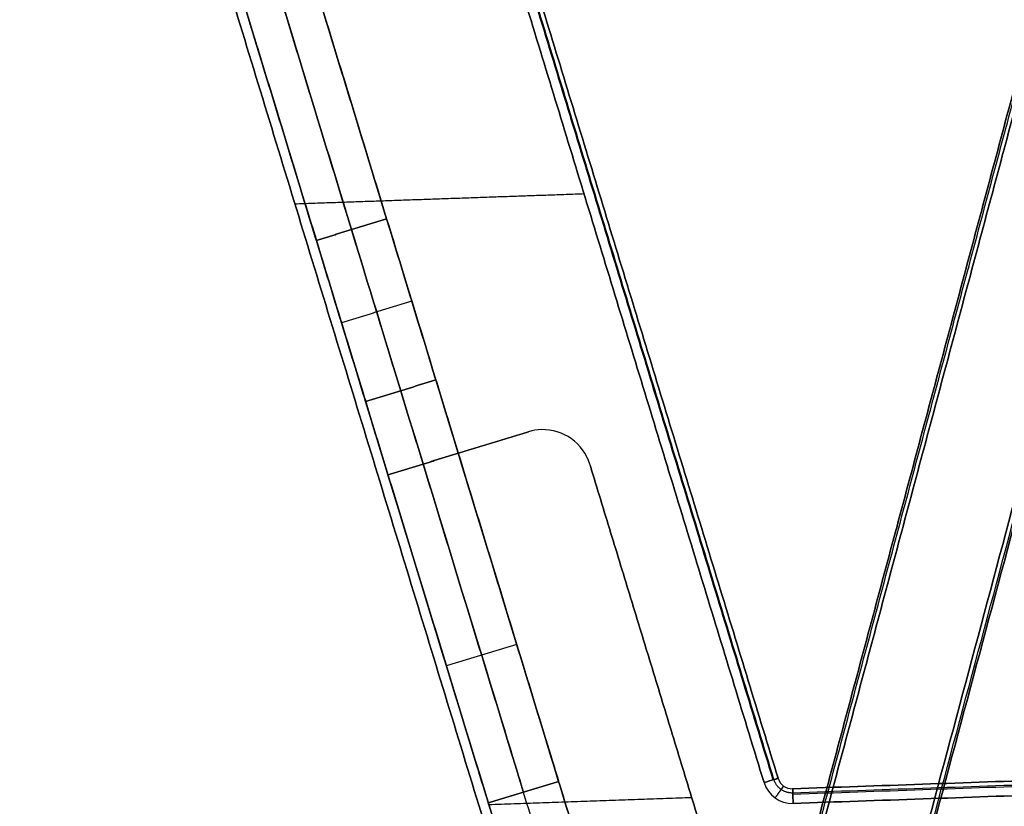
# Model space of a CAD drawing. Header units: millimetres. Extents: x -589 to 0, y -3 to 790.
# Tile 7 of 17: x -589 to -388, y 464 to 624. Entities that reach past the tile are written whole.
import ezdxf

# ---------------------------------------------------------------- set-up
doc = ezdxf.new("R2010")
doc.units = ezdxf.units.MM
doc.header["$MEASUREMENT"] = 0
for name, color, linetype in [('IGES LEVEL 12', 7, 'Continuous'), ('IGES LEVEL 17', 7, 'Continuous'), ('IGES LEVEL 19', 7, 'Continuous'), ('IGES LEVEL 3', 7, 'Continuous')]:
    doc.layers.add(name, color=color, linetype=linetype)

msp = doc.modelspace()

# ---------------------------------------------------------------- linework, layer by layer
at = {"layer": 'IGES LEVEL 12', "extrusion": (-0.292372, 0.956305, 1.66194e-14)}
msp.add_arc((280.62, 232, 575.92), 3, 90, 180, dxfattribs=at)
at = {"layer": 'IGES LEVEL 12', "extrusion": (-0.292372, 0.956305, 1.49011e-08)}
msp.add_arc((280.62, -232, 575.92), 3, 180, 270, dxfattribs=at)
at = {"layer": 'IGES LEVEL 12', "color": 8, "extrusion": (-0.292372, 0.956305, 0)}
msp.add_arc((280.62, 232, 575.92), 3, 90, 180, dxfattribs=at)
msp.add_arc((280.62, 232, 575.92), 3, 90, 180, dxfattribs=at)
at = {"layer": 'IGES LEVEL 12', "color": 8, "extrusion": (-0.292372, 0.956305, 1.49012e-08)}
msp.add_arc((280.62, -232, 575.92), 3, 180, 270, dxfattribs=at)
msp.add_arc((280.62, -232, 575.92), 3, 180, 270, dxfattribs=at)
at = {"layer": 'IGES LEVEL 12'}
for centre, radius in [((-431, 470.46, -235), 6), ((-431, 470.46, 235), 6), ((-431, 470.46, 232), 3), ((-431, 470.46, -232), 3)]:
    msp.add_arc(centre, radius, 197, 272, dxfattribs=at)
at = {"layer": 'IGES LEVEL 12', "color": 8}
for centre, radius in [((-431, 470.46, 235), 6), ((-431, 470.46, -235), 6), ((-431, 470.46, -235), 6), ((-431, 470.46, 235), 6), ((-431, 470.46, 232), 3), ((-431, 470.46, -232), 3), ((-431, 470.46, 232), 3), ((-431, 470.46), 3), ((-431, 470.46, -232), 3)]:
    msp.add_arc(centre, radius, 197, 272, dxfattribs=at)
at = {"layer": 'IGES LEVEL 12', "extrusion": (0.999391, 0.034899, 0)}
for centre, start, end in [((479.22, 232, -414.32), 0, 90), ((479.22, -232, -414.32), 270, 0)]:
    msp.add_arc(centre, 3, start, end, dxfattribs=at)
at = {"layer": 'IGES LEVEL 12', "color": 8, "extrusion": (0.999391, 0.034899, 0)}
for centre, start, end in [((479.22, 232, -414.32), 0, 90), ((479.22, 232, -414.32), 0, 90), ((479.22, -232, -414.32), 270, 0), ((479.22, -232, -414.32), 270, 0)]:
    msp.add_arc(centre, 3, start, end, dxfattribs=at)
at = {"layer": 'IGES LEVEL 12', "color": 8}
for points in [[(-532.27, 787.67, -234.32), (-483.59, 628.47, -234.32), (-434.92, 469.26, -234.32)], [(-434.71, 469.33, 234.12), (-483.39, 628.53, 234.12), (-532.06, 787.73, 234.12)], [(-433.87, 469.59, 232), (-482.55, 628.79, 232), (-531.22, 787.99, 232)], [(-531.22, 787.99, -232), (-482.55, 628.79, -232), (-433.87, 469.59, -232)], [(-531.22, 787.99, -232), (-482.55, 628.79, -232), (-433.87, 469.59, -232)], [(-433.87, 469.59, 232), (-482.55, 628.79, 232), (-531.22, 787.99, 232)], [(-531.22, 787.99), (-482.55, 628.79), (-433.87, 469.59)], [(-534.09, 787.11, 235), (-485.41, 627.91, 235), (-436.74, 468.71, 235)], [(-436.74, 468.71, -235), (-485.41, 627.91, -235), (-534.09, 787.11, -235)], [(-534.09, 787.11, -235), (-485.41, 627.91, -235), (-436.74, 468.71, -235)], [(-534.09, 787.11, 235), (-485.41, 627.91, 235), (-436.74, 468.71, 235)], [(-471.06, 386.01, -235), (-529.83, 578.23, -235), (-588.6, 770.45, -235)], [(-471.06, 386.01, 235), (-529.83, 578.23, 235), (-588.6, 770.45, 235)], [(-471.06, 386.01, -235), (-529.83, 578.23, -235), (-588.6, 770.45, -235)], [(-588.6, 770.45, 235), (-529.83, 578.23, 235), (-471.06, 386.01, 235)], [(-471.06, 386.01), (-529.83, 578.23), (-588.6, 770.45)], [(-473.45, 588.79, -235), (-502.94, 587.76, -235), (-532.43, 586.73, -235)], [(-473.45, 588.79, 235), (-502.94, 587.76, 235), (-532.43, 586.73, 235)], [(-529.83, 578.23, -235), (-529.83, 578.23), (-529.83, 578.23, 235)], [(-7.14, 482.26, 232), (-219.02, 474.86, 232), (-430.9, 467.46, 232)], [(-430.9, 467.46, -232), (-219.02, 474.86, -232), (-7.14, 482.26, -232)], [(-430.9, 467.46, -232), (-219.02, 474.86, -232), (-7.14, 482.26, -232)], [(-7.14, 482.26, 232), (-219.02, 474.86, 232), (-430.9, 467.46, 232)], [(-430.9, 467.46), (-219.02, 474.86), (-7.14, 482.26)], [(-7.11, 481.38, 234.12), (-218.99, 473.99, 234.12), (-430.87, 466.59, 234.12)], [(-430.86, 466.37, -234.32), (-218.98, 473.77, -234.32), (-7.1, 481.17, -234.32)], [(-430.79, 464.47, 235), (-218.91, 471.87, 235), (-7.04, 479.26, 235)], [(-7.04, 479.26, -235), (-218.91, 471.87, -235), (-430.79, 464.47, -235)], [(-430.79, 464.47, -235), (-218.91, 471.87, -235), (-7.04, 479.26, -235)], [(-430.79, 464.47, 235), (-218.91, 471.87, 235), (-7.04, 479.26, 235)], [(-433.87, 469.59, 232), (-433.87, 469.59), (-433.87, 469.59, -232)], [(-433.87, 469.59, -232), (-433.87, 469.59), (-433.87, 469.59, 232)], [(-432.75, 468.02, -232), (-432.75, 468.02), (-432.75, 468.02, 232)], [(-430.9, 467.46, -232), (-430.9, 467.46), (-430.9, 467.46, 232)], [(-430.9, 467.46, 232), (-430.9, 467.46), (-430.9, 467.46, -232)]]:
    msp.add_open_spline(points, degree=2, dxfattribs=at)
at = {"layer": 'IGES LEVEL 12'}
for points in [[(-433.87, 469.59, 232), (-482.55, 628.79, 232), (-531.22, 787.99, 232)], [(-531.22, 787.99, -232), (-482.55, 628.79, -232), (-433.87, 469.59, -232)], [(-534.09, 787.11, -235), (-485.41, 627.91, -235), (-436.74, 468.71, -235)], [(-534.09, 787.11, 235), (-485.41, 627.91, 235), (-436.74, 468.71, 235)], [(-588.6, 770.45, 235), (-529.83, 578.23, 235), (-471.06, 386.01, 235)], [(-471.06, 386.01, -235), (-529.83, 578.23, -235), (-588.6, 770.45, -235)], [(-7.14, 482.26, 232), (-219.02, 474.86, 232), (-430.9, 467.46, 232)], [(-430.9, 467.46, -232), (-219.02, 474.86, -232), (-7.14, 482.26, -232)], [(-430.79, 464.47, -235), (-218.91, 471.87, -235), (-7.04, 479.26, -235)], [(-430.79, 464.47, 235), (-218.91, 471.87, 235), (-7.04, 479.26, 235)], [(-433.87, 469.59, -232), (-433.87, 469.59), (-433.87, 469.59, 232)], [(-430.9, 467.46, 232), (-430.9, 467.46), (-430.9, 467.46, -232)]]:
    msp.add_open_spline(points, degree=2, dxfattribs=at)
at = {"layer": 'IGES LEVEL 12', "color": 8}
for points, weights in [([(-430.87, 466.59, 234.12), (-432.69, 466.52, 234.12), (-434.18, 467.58, 234.12), (-434.71, 469.33, 234.12)], [0.816490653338, 0.704007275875, 0.704007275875, 0.816490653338]), ([(-430.87, 466.59, -234.12), (-432.69, 466.52, -234.12), (-434.18, 467.58, -234.12), (-434.71, 469.33, -234.12)], [0.816490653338, 0.704007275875, 0.704007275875, 0.816490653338]), ([(-434.49, 465.58, 235), (-433.47, 467.01, 235), (-432.75, 468.02, 233.76), (-432.75, 468.02, 232)], [0.85774144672, 0.690257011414, 0.690257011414, 0.85774144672]), ([(-432.75, 468.02, -232), (-432.75, 468.02, -233.76), (-433.47, 467.01, -235), (-434.49, 465.58, -235)], [0.85774144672, 0.690257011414, 0.690257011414, 0.85774144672])]:
    msp.add_rational_spline(points, weights, degree=3, dxfattribs=at)
at = {"layer": 'IGES LEVEL 17', "extrusion": (0.956305, 0.292372, -1.95677e-14)}
msp.add_arc((708.41, -56.47, -320.62), 83.53, 245.7126, 270, dxfattribs=at)
at = {"layer": 'IGES LEVEL 17', "extrusion": (0.956305, 0.292372, 0)}
for centre, start, end in [((708.41, 56.47, -320.62), 90, 114.2874), ((708.41, -56.47, -335.62), 245.7126, 270)]:
    msp.add_arc(centre, 83.53, start, end, dxfattribs=at)
at = {"layer": 'IGES LEVEL 17', "color": 255, "extrusion": (0.956305, 0.292372, -5.14866e-15)}
msp.add_arc((708.41, -56.47, -320.62), 83.53, 245.7126, 270, dxfattribs=at)
at = {"layer": 'IGES LEVEL 17', "color": 255, "extrusion": (0.956305, 0.292372, 0)}
msp.add_arc((708.41, 56.47, -320.62), 83.53, 90, 114.2874, dxfattribs=at)
msp.add_arc((708.41, 56.47, -320.62), 83.53, 90, 114.2874, dxfattribs=at)
at = {"layer": 'IGES LEVEL 17', "color": 255, "extrusion": (0.956305, 0.292372, -6.35325e-14)}
msp.add_arc((708.41, -56.47, -320.62), 83.53, 245.7126, 270, dxfattribs=at)
at = {"layer": 'IGES LEVEL 17', "color": 255, "extrusion": (0.956305, 0.292372, -9.02389e-16)}
for centre, start, end in [((708.41, -56.47, -328.12), 245.7126, 270), ((708.41, 56.47, -328.12), 90, 114.2874)]:
    msp.add_arc(centre, 83.53, start, end, dxfattribs=at)
at = {"layer": 'IGES LEVEL 17', "extrusion": (0.956305, 0.292372, 6.35603e-14)}
msp.add_arc((708.41, 56.47, -335.62), 83.53, 90, 114.2874, dxfattribs=at)
at = {"layer": 'IGES LEVEL 17', "color": 255, "extrusion": (0.956305, 0.292372, 3.4139e-11)}
msp.add_arc((708.41, -56.47, -335.62), 83.53, 245.7126, 270, dxfattribs=at)
at = {"layer": 'IGES LEVEL 17', "color": 255, "extrusion": (0.956305, 0.292372, 3.73703e-11)}
msp.add_arc((708.41, 56.47, -335.62), 83.53, 90, 114.2874, dxfattribs=at)
at = {"layer": 'IGES LEVEL 17', "color": 255, "extrusion": (0.956305, 0.292372, 3.74375e-11)}
msp.add_arc((708.41, -56.47, -335.62), 83.53, 245.7126, 270, dxfattribs=at)
at = {"layer": 'IGES LEVEL 17', "color": 255, "extrusion": (0.956305, 0.292372, -1.24248e-13)}
msp.add_arc((708.41, 56.47, -335.62), 83.53, 90, 114.2874, dxfattribs=at)
at = {"layer": 'IGES LEVEL 17', "extrusion": (0.956305, 0.292372, 3.32388e-14)}
msp.add_arc((733.89, 0, -320.62), 145.48, 180, 245.7126, dxfattribs=at)
at = {"layer": 'IGES LEVEL 17', "extrusion": (0.956305, 0.292372, -3.32388e-14)}
msp.add_arc((733.89, 0, -320.62), 145.48, 114.2874, 180, dxfattribs=at)
at = {"layer": 'IGES LEVEL 17', "color": 255, "extrusion": (0.956305, 0.292372, -1.85962e-14)}
msp.add_arc((733.89, 0, -320.62), 145.48, 180, 245.7126, dxfattribs=at)
at = {"layer": 'IGES LEVEL 17', "color": 255, "extrusion": (0.956305, 0.292372, 1.86101e-14)}
msp.add_arc((733.89, 0, -320.62), 145.48, 114.2874, 180, dxfattribs=at)
at = {"layer": 'IGES LEVEL 17', "color": 255, "extrusion": (0.956305, 0.292372, -1.08719e-13)}
msp.add_arc((733.89, 0, -320.62), 145.48, 180, 245.7126, dxfattribs=at)
at = {"layer": 'IGES LEVEL 17', "color": 255, "extrusion": (0.956305, 0.292372, 1.08719e-13)}
msp.add_arc((733.89, 0, -320.62), 145.48, 114.2874, 180, dxfattribs=at)
at = {"layer": 'IGES LEVEL 17', "color": 255, "extrusion": (0.956305, 0.292372, -9.02452e-16)}
for start, end in [(180, 245.7126), (114.2874, 180)]:
    msp.add_arc((733.89, 0, -328.12), 145.48, start, end, dxfattribs=at)
at = {"layer": 'IGES LEVEL 17', "extrusion": (0.956305, 0.292372, 1.14769e-14)}
msp.add_arc((733.89, 0, -335.62), 145.48, 180, 245.7126, dxfattribs=at)
at = {"layer": 'IGES LEVEL 17', "extrusion": (0.956305, 0.292372, -4.92106e-14)}
msp.add_arc((733.89, 0, -335.62), 145.48, 114.2874, 180, dxfattribs=at)
at = {"layer": 'IGES LEVEL 17', "color": 255, "extrusion": (0.956305, 0.292372, 8.02691e-14)}
msp.add_arc((733.89, 0, -335.62), 145.48, 180, 245.7126, dxfattribs=at)
at = {"layer": 'IGES LEVEL 17', "color": 255, "extrusion": (0.956305, 0.292372, -1.88322e-14)}
msp.add_arc((733.89, 0, -335.62), 145.48, 180, 245.7126, dxfattribs=at)
at = {"layer": 'IGES LEVEL 17', "color": 255, "extrusion": (0.956305, 0.292372, 2.70085e-14)}
msp.add_arc((733.89, 0, -335.62), 145.48, 114.2874, 180, dxfattribs=at)
at = {"layer": 'IGES LEVEL 17', "color": 255, "extrusion": (0.956305, 0.292372, 1.8846e-14)}
msp.add_arc((733.89, 0, -335.62), 145.48, 114.2874, 180, dxfattribs=at)
at = {"layer": 'IGES LEVEL 17'}
for points in [[(-570.74, 770.19, -220), (-534.93, 653.04, -220), (-499.11, 535.9, -220)], [(-499.11, 535.9, 220), (-534.93, 653.04, 220), (-570.74, 770.19, 220)], [(-585.09, 765.81, 220), (-549.27, 648.66, 220), (-513.46, 531.51, 220)], [(-513.46, 531.51, -220), (-549.27, 648.66, -220), (-585.09, 765.81, -220)], [(-513.73, 583.71, -140), (-531.27, 641.09, -140), (-548.81, 698.47, -140)], [(-548.81, 698.47, 140), (-531.27, 641.09, 140), (-513.73, 583.71, 140)], [(-563.16, 694.08, -140), (-545.62, 636.7, -140), (-528.07, 579.33, -140)], [(-528.07, 579.33, 140), (-545.62, 636.7, 140), (-563.16, 694.08, 140)], [(-528.07, 579.33, -140), (-520.9, 581.52, -140), (-513.73, 583.71, -140)], [(-528.07, 579.33, 140), (-520.9, 581.52, 140), (-513.73, 583.71, 140)], [(-518.03, 546.47, -132.61), (-510.86, 548.66, -132.61), (-503.68, 550.86, -132.61)], [(-503.68, 550.86, 132.61), (-510.86, 548.66, 132.61), (-518.03, 546.47, 132.61)], [(-499.11, 535.9, -205), (-506.28, 533.7, -205), (-513.46, 531.51, -205)], [(-499.11, 535.9, 205), (-506.28, 533.7, 205), (-513.46, 531.51, 205)], [(-499.11, 535.9, 220), (-506.28, 533.7, 220), (-513.46, 531.51, 220)], [(-499.11, 535.9, -220), (-506.28, 533.7, -220), (-513.46, 531.51, -220)], [(-499.11, 535.9, -220), (-499.11, 535.9, -212.5), (-499.11, 535.9, -205)], [(-499.11, 535.9, 205), (-499.11, 535.9, 212.5), (-499.11, 535.9, 220)], [(-454.08, 388.61, 205), (-476.6, 462.25, 205), (-499.11, 535.9, 205)], [(-499.11, 535.9, -205), (-476.6, 462.25, -205), (-454.08, 388.61, -205)], [(-513.46, 531.51, -205), (-513.46, 531.51, -212.5), (-513.46, 531.51, -220)], [(-469.6, 388.07, -205), (-491.53, 459.79, -205), (-513.46, 531.51, -205)], [(-513.46, 531.51, 205), (-491.53, 459.79, 205), (-469.6, 388.07, 205)], [(-513.46, 531.51, 220), (-513.46, 531.51, 212.5), (-513.46, 531.51, 205)], [(-492.99, 464.57), (-485.82, 466.76), (-478.64, 468.96)]]:
    msp.add_open_spline(points, degree=2, dxfattribs=at)
at = {"layer": 'IGES LEVEL 17', "color": 255}
for points in [[(-570.74, 770.19, 220), (-534.93, 653.04, 220), (-499.11, 535.9, 220)], [(-570.74, 770.19, -220), (-534.93, 653.04, -220), (-499.11, 535.9, -220)], [(-499.11, 535.9, 220), (-534.93, 653.04, 220), (-570.74, 770.19, 220)], [(-570.74, 770.19, -220), (-534.93, 653.04, -220), (-499.11, 535.9, -220)], [(-506.28, 533.7, 220), (-542.1, 650.85, 220), (-577.91, 768, 220)], [(-506.28, 533.7, -220), (-542.1, 650.85, -220), (-577.91, 768, -220)], [(-513.46, 531.51, 220), (-549.27, 648.66, 220), (-585.09, 765.81, 220)], [(-513.46, 531.51, -220), (-549.27, 648.66, -220), (-585.09, 765.81, -220)], [(-513.46, 531.51, -220), (-549.27, 648.66, -220), (-585.09, 765.81, -220)], [(-585.09, 765.81, 220), (-549.27, 648.66, 220), (-513.46, 531.51, 220)], [(-548.81, 698.47, -140), (-531.27, 641.09, -140), (-513.73, 583.71, -140)], [(-513.73, 583.71, 140), (-531.27, 641.09, 140), (-548.81, 698.47, 140)], [(-548.81, 698.47, 140), (-531.27, 641.09, 140), (-513.73, 583.71, 140)], [(-513.73, 583.71, -140), (-531.27, 641.09, -140), (-548.81, 698.47, -140)], [(-520.9, 581.52, -140), (-538.44, 638.9, -140), (-555.99, 696.28, -140)], [(-555.99, 696.28, 140), (-538.44, 638.9, 140), (-520.9, 581.52, 140)], [(-528.07, 579.33, -140), (-545.62, 636.7, -140), (-563.16, 694.08, -140)], [(-563.16, 694.08, 140), (-545.62, 636.7, 140), (-528.07, 579.33, 140)], [(-528.07, 579.33, 140), (-545.62, 636.7, 140), (-563.16, 694.08, 140)], [(-563.16, 694.08, -140), (-545.62, 636.7, -140), (-528.07, 579.33, -140)], [(-513.73, 583.71, -140), (-520.9, 581.52, -140), (-528.07, 579.33, -140)], [(-528.07, 579.33, -140), (-520.9, 581.52, -140), (-513.73, 583.71, -140)], [(-513.73, 583.71, 140), (-520.9, 581.52, 140), (-528.07, 579.33, 140)], [(-528.07, 579.33, 140), (-520.9, 581.52, 140), (-513.73, 583.71, 140)], [(-512.41, 579.4, 220), (-512.41, 579.4, 179.94), (-512.41, 579.4, 139.88)], [(-512.41, 579.4, -139.88), (-512.41, 579.4, -179.94), (-512.41, 579.4, -220)], [(-527.34, 576.94, -220), (-527.34, 576.94, -179.98), (-527.34, 576.94, -139.96)], [(-527.34, 576.94, 139.96), (-527.34, 576.94, 179.98), (-527.34, 576.94, 220)], [(-508.59, 566.91, -138.13), (-515.76, 564.72, -138.13), (-522.94, 562.52, -138.13)], [(-508.59, 566.91, 138.13), (-515.76, 564.72, 138.13), (-522.94, 562.52, 138.13)], [(-503.68, 550.86, -132.61), (-510.86, 548.66, -132.61), (-518.03, 546.47, -132.61)], [(-518.03, 546.47, -132.61), (-510.86, 548.66, -132.61), (-503.68, 550.86, -132.61)], [(-518.03, 546.47, 132.61), (-510.86, 548.66, 132.61), (-503.68, 550.86, 132.61)], [(-503.68, 550.86, 132.61), (-510.86, 548.66, 132.61), (-518.03, 546.47, 132.61)], [(-499.11, 535.9, -205), (-506.28, 533.7, -205), (-513.46, 531.51, -205)], [(-513.46, 531.51, -220), (-506.28, 533.7, -220), (-499.11, 535.9, -220)], [(-499.11, 535.9, -205), (-506.28, 533.7, -205), (-513.46, 531.51, -205)], [(-513.46, 531.51, -212.5), (-506.28, 533.7, -212.5), (-499.11, 535.9, -212.5)], [(-513.46, 531.51, 205), (-506.28, 533.7, 205), (-499.11, 535.9, 205)], [(-513.46, 531.51, 220), (-506.28, 533.7, 220), (-499.11, 535.9, 220)], [(-499.11, 535.9, 205), (-506.28, 533.7, 205), (-513.46, 531.51, 205)], [(-513.46, 531.51, 212.5), (-506.28, 533.7, 212.5), (-499.11, 535.9, 212.5)], [(-499.11, 535.9, 220), (-506.28, 533.7, 220), (-513.46, 531.51, 220)], [(-499.11, 535.9, -220), (-506.28, 533.7, -220), (-513.46, 531.51, -220)], [(-454.08, 388.61, -205), (-476.6, 462.25, -205), (-499.11, 535.9, -205)], [(-499.11, 535.9, -220), (-499.11, 535.9, -212.5), (-499.11, 535.9, -205)], [(-499.11, 535.9, 205), (-476.6, 462.25, 205), (-454.08, 388.61, 205)], [(-499.11, 535.9, 220), (-499.11, 535.9, 212.5), (-499.11, 535.9, 205)], [(-499.11, 535.9, -205), (-476.6, 462.25, -205), (-454.08, 388.61, -205)], [(-454.08, 388.61, 205), (-476.6, 462.25, 205), (-499.11, 535.9, 205)], [(-499.11, 535.9, 205), (-499.11, 535.9, 212.5), (-499.11, 535.9, 220)], [(-499.11, 535.9, -220), (-499.11, 535.9, -212.5), (-499.11, 535.9, -205)], [(-461.84, 388.34, -205), (-484.06, 461.02, -205), (-506.28, 533.7, -205)], [(-506.28, 533.7, -205), (-506.28, 533.7, -212.5), (-506.28, 533.7, -220)], [(-461.84, 388.34, 205), (-484.06, 461.02, 205), (-506.28, 533.7, 205)], [(-506.28, 533.7, 205), (-506.28, 533.7, 212.5), (-506.28, 533.7, 220)], [(-513.46, 531.51, -205), (-491.53, 459.79, -205), (-469.6, 388.07, -205)], [(-513.46, 531.51, -205), (-513.46, 531.51, -212.5), (-513.46, 531.51, -220)], [(-469.6, 388.07, 205), (-491.53, 459.79, 205), (-513.46, 531.51, 205)], [(-513.46, 531.51, 205), (-513.46, 531.51, 212.5), (-513.46, 531.51, 220)], [(-513.46, 531.51, 220), (-513.46, 531.51, 212.5), (-513.46, 531.51, 205)], [(-513.46, 531.51, 205), (-491.53, 459.79, 205), (-469.6, 388.07, 205)], [(-469.6, 388.07, -205), (-491.53, 459.79, -205), (-513.46, 531.51, -205)], [(-513.46, 531.51, -205), (-513.46, 531.51, -212.5), (-513.46, 531.51, -220)], [(-487.19, 496.92, -87.48), (-494.37, 494.72, -87.48), (-501.54, 492.53, -87.48)], [(-487.19, 496.92, 87.48), (-494.37, 494.72, 87.48), (-501.54, 492.53, 87.48)], [(-478.64, 468.96), (-485.82, 466.76), (-492.99, 464.57)], [(-492.99, 464.57), (-485.82, 466.76), (-478.64, 468.96)], [(-478.64, 468.96), (-466.36, 428.78), (-454.08, 388.61)], [(-469.6, 388.07), (-481.29, 426.32), (-492.99, 464.57)]]:
    msp.add_open_spline(points, degree=2, dxfattribs=at)
at = {"layer": 'IGES LEVEL 19'}
for centre, start, end in [((-481.84, 530.72, -220), 92, 107), ((-481.84, 530.72, -205), 92, 107), ((-481.84, 530.72, 205), 92, 107), ((-481.84, 530.72, 220), 92, 107), ((-481.84, 530.72, -220), 17, 92), ((-481.84, 530.72, -205), 17, 92), ((-481.84, 530.72, 205), 17, 92), ((-481.84, 530.72, 220), 17, 92)]:
    msp.add_arc(centre, 10, start, end, dxfattribs=at)
at = {"layer": 'IGES LEVEL 19', "color": 255}
for centre, start, end in [((-481.84, 530.72, -220), 92, 107), ((-481.84, 530.72, -205), 92, 107), ((-481.84, 530.72, -205), 92, 107), ((-481.84, 530.72, -220), 92, 107), ((-481.84, 530.72, -212.5), 92, 107), ((-481.84, 530.72, 205), 92, 107), ((-481.84, 530.72, 220), 92, 107), ((-481.84, 530.72, 220), 92, 107), ((-481.84, 530.72, 205), 92, 107), ((-481.84, 530.72, 212.5), 92, 107), ((-481.84, 530.72, -220), 17, 92), ((-481.84, 530.72, -205), 17, 92), ((-481.84, 530.72, -205), 17, 92), ((-481.84, 530.72, -220), 17, 92), ((-481.84, 530.72, -212.5), 17, 92), ((-481.84, 530.72, 205), 17, 92), ((-481.84, 530.72, 220), 17, 92), ((-481.84, 530.72, 220), 17, 92), ((-481.84, 530.72, 205), 17, 92), ((-481.84, 530.72, 212.5), 17, 92)]:
    msp.add_arc(centre, 10, start, end, dxfattribs=at)
for points in [[(-483.65, 540.55, -205), (-483.65, 540.55, -212.5), (-483.65, 540.55, -220)], [(-483.65, 540.55, 220), (-483.65, 540.55, 212.5), (-483.65, 540.55, 205)], [(-482.19, 540.71, -220), (-482.19, 540.71, -212.5), (-482.19, 540.71, -205)], [(-482.19, 540.71, -205), (-482.19, 540.71, -212.5), (-482.19, 540.71, -220)], [(-482.19, 540.71, 205), (-482.19, 540.71, 212.5), (-482.19, 540.71, 220)], [(-482.19, 540.71, 220), (-482.19, 540.71, 212.5), (-482.19, 540.71, 205)], [(-484.77, 540.28, -220), (-499.11, 535.9, -220), (-513.46, 531.51, -220)], [(-484.77, 540.28, -205), (-499.11, 535.9, -205), (-513.46, 531.51, -205)], [(-513.46, 531.51, -220), (-499.11, 535.9, -220), (-484.77, 540.28, -220)], [(-484.77, 540.28, -205), (-499.11, 535.9, -205), (-513.46, 531.51, -205)], [(-513.46, 531.51, -212.5), (-499.11, 535.9, -212.5), (-484.77, 540.28, -212.5)], [(-484.77, 540.28, 205), (-499.11, 535.9, 205), (-513.46, 531.51, 205)], [(-484.77, 540.28, 220), (-499.11, 535.9, 220), (-513.46, 531.51, 220)], [(-513.46, 531.51, 205), (-499.11, 535.9, 205), (-484.77, 540.28, 205)], [(-484.77, 540.28, 220), (-499.11, 535.9, 220), (-513.46, 531.51, 220)], [(-513.46, 531.51, 212.5), (-499.11, 535.9, 212.5), (-484.77, 540.28, 212.5)], [(-484.77, 540.28, -220), (-484.77, 540.28, -212.5), (-484.77, 540.28, -205)], [(-484.77, 540.28, -220), (-484.77, 540.28, -212.5), (-484.77, 540.28, -205)], [(-484.77, 540.28, 205), (-484.77, 540.28, 212.5), (-484.77, 540.28, 220)], [(-484.77, 540.28, 205), (-484.77, 540.28, 212.5), (-484.77, 540.28, 220)], [(-475.39, 538.36, -205), (-475.39, 538.36, -212.5), (-475.39, 538.36, -220)], [(-475.39, 538.36, 220), (-475.39, 538.36, 212.5), (-475.39, 538.36, 205)], [(-499.11, 535.9, -220), (-499.11, 535.9, -212.5), (-499.11, 535.9, -205)], [(-499.11, 535.9, 205), (-499.11, 535.9, 212.5), (-499.11, 535.9, 220)], [(-448.62, 456.25, -220), (-460.45, 494.95, -220), (-472.28, 533.64, -220)], [(-448.62, 456.25, -205), (-460.45, 494.95, -205), (-472.28, 533.64, -205)], [(-472.28, 533.64, -205), (-472.28, 533.64, -212.5), (-472.28, 533.64, -220)], [(-472.28, 533.64, -220), (-460.45, 494.95, -220), (-448.62, 456.25, -220)], [(-448.62, 456.25, -205), (-460.45, 494.95, -205), (-472.28, 533.64, -205)], [(-472.28, 533.64, -205), (-472.28, 533.64, -212.5), (-472.28, 533.64, -220)], [(-472.28, 533.64, -212.5), (-460.45, 494.95, -212.5), (-448.62, 456.25, -212.5)], [(-448.62, 456.25, 205), (-460.45, 494.95, 205), (-472.28, 533.64, 205)], [(-448.62, 456.25, 220), (-460.45, 494.95, 220), (-472.28, 533.64, 220)], [(-472.28, 533.64, 220), (-472.28, 533.64, 212.5), (-472.28, 533.64, 205)], [(-472.28, 533.64, 205), (-460.45, 494.95, 205), (-448.62, 456.25, 205)], [(-448.62, 456.25, 220), (-460.45, 494.95, 220), (-472.28, 533.64, 220)], [(-472.28, 533.64, 220), (-472.28, 533.64, 212.5), (-472.28, 533.64, 205)], [(-472.28, 533.64, 212.5), (-460.45, 494.95, 212.5), (-448.62, 456.25, 212.5)], [(-513.46, 531.51, -220), (-491.53, 459.79, -220), (-469.6, 388.07, -220)], [(-513.46, 531.51, -205), (-491.53, 459.79, -205), (-469.6, 388.07, -205)], [(-513.46, 531.51, -205), (-513.46, 531.51, -212.5), (-513.46, 531.51, -220)], [(-469.6, 388.07, -220), (-491.53, 459.79, -220), (-513.46, 531.51, -220)], [(-513.46, 531.51, -220), (-513.46, 531.51, -212.5), (-513.46, 531.51, -205)], [(-513.46, 531.51, -205), (-491.53, 459.79, -205), (-469.6, 388.07, -205)], [(-469.6, 388.07, -212.5), (-491.53, 459.79, -212.5), (-513.46, 531.51, -212.5)], [(-513.46, 531.51, 205), (-491.53, 459.79, 205), (-469.6, 388.07, 205)], [(-513.46, 531.51, 220), (-491.53, 459.79, 220), (-469.6, 388.07, 220)], [(-513.46, 531.51, 220), (-513.46, 531.51, 212.5), (-513.46, 531.51, 205)], [(-469.6, 388.07, 205), (-491.53, 459.79, 205), (-513.46, 531.51, 205)], [(-513.46, 531.51, 205), (-513.46, 531.51, 212.5), (-513.46, 531.51, 220)], [(-513.46, 531.51, 220), (-491.53, 459.79, 220), (-469.6, 388.07, 220)], [(-469.6, 388.07, 212.5), (-491.53, 459.79, 212.5), (-513.46, 531.51, 212.5)], [(-460.45, 494.95, -220), (-460.45, 494.95, -212.5), (-460.45, 494.95, -205)], [(-460.45, 494.95, 205), (-460.45, 494.95, 212.5), (-460.45, 494.95, 220)], [(-492.89, 464.25, -220), (-472.2, 464.98, -220), (-451.51, 465.7, -220)], [(-492.89, 464.25, -205), (-472.2, 464.98, -205), (-451.51, 465.7, -205)], [(-492.89, 464.25, 205), (-472.2, 464.98, 205), (-451.51, 465.7, 205)], [(-492.89, 464.25, 220), (-472.2, 464.98, 220), (-451.51, 465.7, 220)]]:
    msp.add_open_spline(points, degree=2, dxfattribs=at)
at = {"layer": 'IGES LEVEL 19'}
for points in [[(-482.19, 540.71, -205), (-482.19, 540.71, -212.5), (-482.19, 540.71, -220)], [(-482.19, 540.71, 220), (-482.19, 540.71, 212.5), (-482.19, 540.71, 205)], [(-513.46, 531.51, -220), (-499.11, 535.9, -220), (-484.77, 540.28, -220)], [(-484.77, 540.28, -205), (-499.11, 535.9, -205), (-513.46, 531.51, -205)], [(-513.46, 531.51, 205), (-499.11, 535.9, 205), (-484.77, 540.28, 205)], [(-484.77, 540.28, 220), (-499.11, 535.9, 220), (-513.46, 531.51, 220)], [(-484.77, 540.28, -220), (-484.77, 540.28, -212.5), (-484.77, 540.28, -205)], [(-484.77, 540.28, 205), (-484.77, 540.28, 212.5), (-484.77, 540.28, 220)], [(-472.28, 533.64, -220), (-460.45, 494.95, -220), (-448.62, 456.25, -220)], [(-472.28, 533.64, -205), (-472.28, 533.64, -212.5), (-472.28, 533.64, -220)], [(-448.62, 456.25, -205), (-460.45, 494.95, -205), (-472.28, 533.64, -205)], [(-472.28, 533.64, 205), (-460.45, 494.95, 205), (-448.62, 456.25, 205)], [(-472.28, 533.64, 220), (-472.28, 533.64, 212.5), (-472.28, 533.64, 205)], [(-448.62, 456.25, 220), (-460.45, 494.95, 220), (-472.28, 533.64, 220)], [(-469.6, 388.07, -220), (-491.53, 459.79, -220), (-513.46, 531.51, -220)], [(-513.46, 531.51, -205), (-491.53, 459.79, -205), (-469.6, 388.07, -205)], [(-513.46, 531.51, -220), (-513.46, 531.51, -212.5), (-513.46, 531.51, -205)], [(-469.6, 388.07, 205), (-491.53, 459.79, 205), (-513.46, 531.51, 205)], [(-513.46, 531.51, 220), (-491.53, 459.79, 220), (-469.6, 388.07, 220)], [(-513.46, 531.51, 205), (-513.46, 531.51, 212.5), (-513.46, 531.51, 220)]]:
    msp.add_open_spline(points, degree=2, dxfattribs=at)
at = {"layer": 'IGES LEVEL 3'}
for points in [[(-549.74, -1.93, -278.8), (-466.31, 309.43, -278.8), (-382.88, 620.79, -278.8)], [(-382.88, 620.79, -246.2), (-466.31, 309.43, -246.2), (-549.74, -1.93, -246.2)], [(-549.74, -1.93, 246.2), (-466.31, 309.43, 246.2), (-382.88, 620.79, 246.2)], [(-382.88, 620.79, 278.8), (-466.31, 309.43, 278.8), (-549.74, -1.93, 278.8)], [(-381.95, 619.62, -280), (-465.26, 308.71, -280), (-548.57, -2.21, -280)], [(-548.57, -2.21, -245), (-465.26, 308.71, -245), (-381.95, 619.62, -245)], [(-381.95, 619.62, 245), (-465.26, 308.71, 245), (-548.57, -2.21, 245)], [(-548.57, -2.21, 280), (-465.26, 308.71, 280), (-381.95, 619.62, 280)], [(-366, 599.56, -245), (-446.61, 298.74, -245), (-527.21, -2.08, -245)], [(-527.21, -2.08, -280), (-446.61, 298.74, -280), (-366, 599.56, -280)], [(-366, 599.56, 280), (-446.61, 298.74, 280), (-527.21, -2.08, 280)], [(-527.21, -2.08, 245), (-446.61, 298.74, 245), (-366, 599.56, 245)], [(-526.04, -2.34, -246.2), (-445.56, 298.03, -246.2), (-365.07, 598.4, -246.2)], [(-365.07, 598.4, -278.8), (-445.56, 298.03, -278.8), (-526.04, -2.34, -278.8)], [(-526.04, -2.34, 278.8), (-445.56, 298.03, 278.8), (-365.07, 598.4, 278.8)], [(-365.07, 598.4, 246.2), (-445.56, 298.03, 246.2), (-526.04, -2.34, 246.2)]]:
    msp.add_open_spline(points, degree=2, dxfattribs=at)
at = {"layer": 'IGES LEVEL 3', "color": 255}
for points in [[(-549.74, -1.93, -278.8), (-466.31, 309.43, -278.8), (-382.88, 620.79, -278.8)], [(-549.74, -1.93, -278.8), (-466.31, 309.43, -278.8), (-382.88, 620.79, -278.8)], [(-382.88, 620.79, -246.2), (-466.31, 309.43, -246.2), (-549.74, -1.93, -246.2)], [(-549.74, -1.93, -262.5), (-466.31, 309.43, -262.5), (-382.88, 620.79, -262.5)], [(-382.88, 620.79, -246.2), (-466.31, 309.43, -246.2), (-549.74, -1.93, -246.2)], [(-549.74, -1.93, 246.2), (-466.31, 309.43, 246.2), (-382.88, 620.79, 246.2)], [(-549.74, -1.93, 246.2), (-466.31, 309.43, 246.2), (-382.88, 620.79, 246.2)], [(-382.88, 620.79, 278.8), (-466.31, 309.43, 278.8), (-549.74, -1.93, 278.8)], [(-549.74, -1.93, 262.5), (-466.31, 309.43, 262.5), (-382.88, 620.79, 262.5)], [(-382.88, 620.79, 278.8), (-466.31, 309.43, 278.8), (-549.74, -1.93, 278.8)], [(-549.32, -2.05, -279.73), (-465.93, 309.16, -279.73), (-382.54, 620.36, -279.73)], [(-549.32, -2.05, -245.27), (-465.93, 309.16, -245.27), (-382.54, 620.36, -245.27)], [(-549.32, -2.05, 245.27), (-465.93, 309.16, 245.27), (-382.54, 620.36, 245.27)], [(-549.32, -2.05, 279.73), (-465.93, 309.16, 279.73), (-382.54, 620.36, 279.73)], [(-548.57, -2.21, -245), (-465.26, 308.71, -245), (-381.95, 619.62, -245)], [(-381.95, 619.62, -280), (-465.26, 308.71, -280), (-548.57, -2.21, -280)], [(-381.95, 619.62, -280), (-465.26, 308.71, -280), (-548.57, -2.21, -280)], [(-548.57, -2.21, -245), (-465.26, 308.71, -245), (-381.95, 619.62, -245)], [(-548.57, -2.21, 280), (-465.26, 308.71, 280), (-381.95, 619.62, 280)], [(-381.95, 619.62, 245), (-465.26, 308.71, 245), (-548.57, -2.21, 245)], [(-381.95, 619.62, 245), (-465.26, 308.71, 245), (-548.57, -2.21, 245)], [(-548.57, -2.21, 280), (-465.26, 308.71, 280), (-381.95, 619.62, 280)], [(-366, 599.56, -245), (-446.61, 298.74, -245), (-527.21, -2.08, -245)], [(-366, 599.56, -245), (-446.61, 298.74, -245), (-527.21, -2.08, -245)], [(-527.21, -2.08, -280), (-446.61, 298.74, -280), (-366, 599.56, -280)], [(-527.21, -2.08, -280), (-446.61, 298.74, -280), (-366, 599.56, -280)], [(-366, 599.56, 280), (-446.61, 298.74, 280), (-527.21, -2.08, 280)], [(-366, 599.56, 280), (-446.61, 298.74, 280), (-527.21, -2.08, 280)], [(-527.21, -2.08, 245), (-446.61, 298.74, 245), (-366, 599.56, 245)], [(-527.21, -2.08, 245), (-446.61, 298.74, 245), (-366, 599.56, 245)], [(-526.38, -2.27, -245.35), (-445.86, 298.24, -245.35), (-365.34, 598.74, -245.35)], [(-526.38, -2.27, -279.65), (-445.86, 298.24, -279.65), (-365.34, 598.74, -279.65)], [(-526.38, -2.27, 279.65), (-445.86, 298.24, 279.65), (-365.34, 598.74, 279.65)], [(-526.38, -2.27, 245.35), (-445.86, 298.24, 245.35), (-365.34, 598.74, 245.35)], [(-526.04, -2.34, -246.2), (-445.56, 298.03, -246.2), (-365.07, 598.4, -246.2)], [(-365.07, 598.4, -278.8), (-445.56, 298.03, -278.8), (-526.04, -2.34, -278.8)], [(-526.04, -2.34, -246.2), (-445.56, 298.03, -246.2), (-365.07, 598.4, -246.2)], [(-365.07, 598.4, -262.5), (-445.56, 298.03, -262.5), (-526.04, -2.34, -262.5)], [(-365.07, 598.4, -278.8), (-445.56, 298.03, -278.8), (-526.04, -2.34, -278.8)], [(-526.04, -2.34, 278.8), (-445.56, 298.03, 278.8), (-365.07, 598.4, 278.8)], [(-365.07, 598.4, 246.2), (-445.56, 298.03, 246.2), (-526.04, -2.34, 246.2)], [(-526.04, -2.34, 278.8), (-445.56, 298.03, 278.8), (-365.07, 598.4, 278.8)], [(-365.07, 598.4, 262.5), (-445.56, 298.03, 262.5), (-526.04, -2.34, 262.5)], [(-365.07, 598.4, 246.2), (-445.56, 298.03, 246.2), (-526.04, -2.34, 246.2)]]:
    msp.add_open_spline(points, degree=2, dxfattribs=at)

doc.saveas('drawing.dxf')
